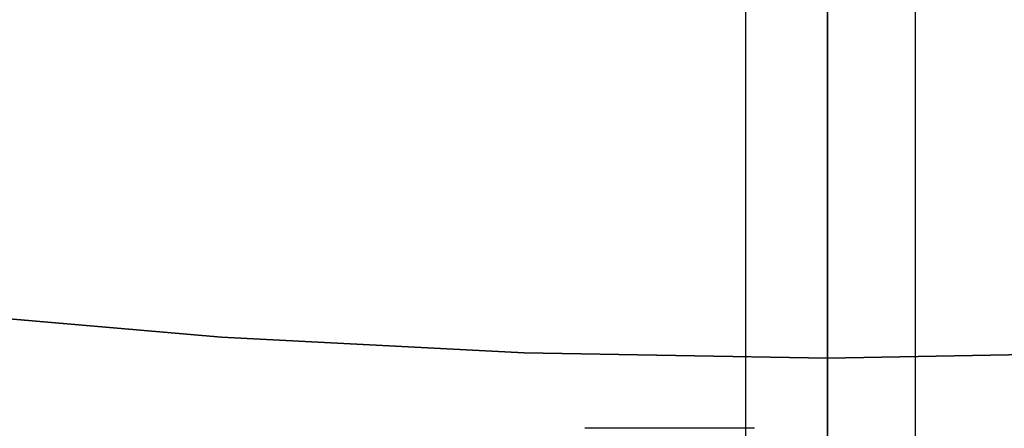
# Model space of a CAD drawing. Header units: millimetres. Extents: x 6239 to 7218, y -13987 to -13139.
# Tile 36 of 256: x 6722.59 to 6729.77, y -13521.87 to -13518.9. Entities that reach past the tile are written whole.
import ezdxf

# ---------------------------------------------------------------- set-up
doc = ezdxf.new("R2010")
doc.units = ezdxf.units.MM
doc.layers.add('color', color=7, linetype='Continuous')

msp = doc.modelspace()

# ---------------------------------------------------------------- linework, layer by layer
at = {"color": 7, "true_color": 0xffffff}
for p, q in [((6728.4792, -13528.5721, 89.0308), (6728.4792, -13507.5654, 103.0637)), ((6728.4792, -13528.5721, 89.0308), (6728.4792, -13507.5654, 103.0637)), ((6728.4792, -13528.3002, 88.1), (6728.4792, -13509.452, 88.1)), ((6728.4792, -13528.3002, 88.1), (6728.4792, -13509.452, 88.1)), ((6727.8848, -13522.182, 63.3307), (6727.8848, -13513.4778, 63.3307)), ((6729.1221, -13522.182, 68.6897), (6729.1221, -13513.4778, 68.6897)), ((6728.4792, -13519.0256, 217.2297), (6728.4792, -13518.5033, 216.2015)), ((6728.4792, -13519.0256, 217.2297), (6728.4792, -13518.5033, 216.2015)), ((6728.4792, -13519.047, 219.7444), (6728.4792, -13518.6135, 218.7169)), ((6728.4792, -13519.047, 219.7444), (6728.4792, -13518.6135, 218.7169)), ((6728.4792, -13519.5117, 218.2755), (6728.4792, -13519.0256, 217.2297)), ((6728.4792, -13519.5117, 218.2755), (6728.4792, -13519.0256, 217.2297)), ((6728.4792, -13519.4445, 220.7863), (6728.4792, -13519.047, 219.7444)), ((6728.4792, -13519.4445, 220.7863), (6728.4792, -13519.047, 219.7444)), ((6728.4792, -13519.8056, 221.8415), (6728.4792, -13519.4445, 220.7863)), ((6728.4792, -13519.8056, 221.8415), (6728.4792, -13519.4445, 220.7863)), ((6728.4792, -13519.9612, 219.3375), (6728.4792, -13519.5117, 218.2755)), ((6728.4792, -13519.9612, 219.3375), (6728.4792, -13519.5117, 218.2755)), ((6728.4792, -13520.1299, 222.9085), (6728.4792, -13519.8056, 221.8415)), ((6728.4792, -13520.1299, 222.9085), (6728.4792, -13519.8056, 221.8415)), ((6728.4792, -13520.3734, 220.4146), (6728.4792, -13519.9612, 219.3375)), ((6728.4792, -13520.3734, 220.4146), (6728.4792, -13519.9612, 219.3375)), ((6728.4792, -13520.417, 223.9861), (6728.4792, -13520.1299, 222.9085)), ((6728.4792, -13520.417, 223.9861), (6728.4792, -13520.1299, 222.9085)), ((6728.4792, -13520.7479, 221.5054), (6728.4792, -13520.3734, 220.4146)), ((6728.4792, -13520.7479, 221.5054), (6728.4792, -13520.3734, 220.4146)), ((6728.4792, -13520.6664, 225.073), (6728.4792, -13520.417, 223.9861)), ((6728.4792, -13520.6664, 225.073), (6728.4792, -13520.417, 223.9861)), ((6728.4792, -13520.8781, 226.1679), (6728.4792, -13520.6664, 225.073)), ((6728.4792, -13520.8781, 226.1679), (6728.4792, -13520.6664, 225.073)), ((6728.4792, -13521.0842, 222.6085), (6728.4792, -13520.7479, 221.5054)), ((6728.4792, -13521.0842, 222.6085), (6728.4792, -13520.7479, 221.5054)), ((6728.4792, -13521.0516, 227.2696), (6728.4792, -13520.8781, 226.1679)), ((6728.4792, -13521.0516, 227.2696), (6728.4792, -13520.8781, 226.1679)), ((6724.0638, -13521.2083, 259.6), (6721.8626, -13521.0178, 259.6)), ((6724.0638, -13521.2083, 259.6), (6721.8626, -13521.0178, 259.6)), ((6721.8626, -13521.0178, 231.7162), (6724.0638, -13521.2083, 231.7162)), ((6721.8626, -13521.0178, 245.6581), (6724.0638, -13521.2083, 245.6581)), ((6721.8626, -13521.0178, 231.7162), (6724.0638, -13521.2083, 231.7162)), ((6728.4792, -13521.1867, 228.3765), (6728.4792, -13521.0516, 227.2696)), ((6728.4792, -13521.1867, 228.3765), (6728.4792, -13521.0516, 227.2696)), ((6728.4792, -13521.3819, 223.7227), (6728.4792, -13521.0842, 222.6085)), ((6728.4792, -13521.3819, 223.7227), (6728.4792, -13521.0842, 222.6085)), ((6726.2702, -13521.3226, 259.6), (6724.0638, -13521.2083, 259.6)), ((6726.2702, -13521.3226, 259.6), (6724.0638, -13521.2083, 259.6)), ((6724.0638, -13521.2083, 231.7162), (6726.2702, -13521.3226, 231.7162)), ((6724.0638, -13521.2083, 245.6581), (6726.2702, -13521.3226, 245.6581)), ((6724.0638, -13521.2083, 231.7162), (6726.2702, -13521.3226, 231.7162)), ((6728.4792, -13521.2834, 229.4875), (6728.4792, -13521.1867, 228.3765)), ((6728.4792, -13521.2834, 229.4875), (6728.4792, -13521.1867, 228.3765)), ((6728.4792, -13521.3414, 230.6012), (6728.4792, -13521.2834, 229.4875)), ((6728.4792, -13521.3414, 230.6012), (6728.4792, -13521.2834, 229.4875)), ((6728.4792, -13521.3608, 259.6), (6726.2702, -13521.3226, 259.6)), ((6728.4792, -13521.3608, 259.6), (6726.2702, -13521.3226, 259.6)), ((6726.2702, -13521.3226, 231.7162), (6728.4792, -13521.3608, 231.7162)), ((6726.2702, -13521.3226, 245.6581), (6728.4792, -13521.3608, 245.6581)), ((6726.2702, -13521.3226, 231.7162), (6728.4792, -13521.3608, 231.7162)), ((6730.6883, -13521.3226, 259.6), (6728.4792, -13521.3608, 259.6)), ((6730.6883, -13521.3226, 259.6), (6728.4792, -13521.3608, 259.6)), ((6728.4792, -13521.3608, 231.7162), (6730.6883, -13521.3226, 231.7162)), ((6728.4792, -13521.3608, 245.6581), (6730.6883, -13521.3226, 245.6581)), ((6728.4792, -13521.3608, 231.7162), (6730.6883, -13521.3226, 231.7162)), ((6728.4792, -13521.3608, 231.7162), (6728.4792, -13521.3414, 230.6012)), ((6728.4792, -13521.3608, 231.7162), (6728.4792, -13521.3414, 230.6012)), ((6728.4792, -13522.3608, 259.6), (6728.4792, -13521.3608, 259.6)), ((6728.4792, -13522.3608, 259.6), (6728.4792, -13521.3608, 259.6)), ((6728.4792, -13521.3608, 231.7162), (6728.4792, -13521.3608, 259.6)), ((6728.4792, -13521.3608, 231.7162), (6728.4792, -13521.3608, 259.6)), ((6728.4792, -13521.6407, 224.8465), (6728.4792, -13521.3819, 223.7227)), ((6728.4792, -13521.6407, 224.8465), (6728.4792, -13521.3819, 223.7227)), ((6728.4792, -13521.8601, 225.9787), (6728.4792, -13521.6407, 224.8465)), ((6728.4792, -13521.8601, 225.9787), (6728.4792, -13521.6407, 224.8465)), ((6728.4792, -13522.0401, 227.1179), (6728.4792, -13521.8601, 225.9787)), ((6728.4792, -13522.0401, 227.1179), (6728.4792, -13521.8601, 225.9787)), ((6727.948, -13521.8724, 68.9608), (6726.7108, -13521.8724, 63.6018))]:
    msp.add_line(p, q, dxfattribs=at)
at = {"layer": 'color'}
msp.add_line((6728.4792, -13384.3608, 43.5), (6728.4792, -13530.3608, 43.5), dxfattribs=at)

doc.saveas('drawing.dxf')
